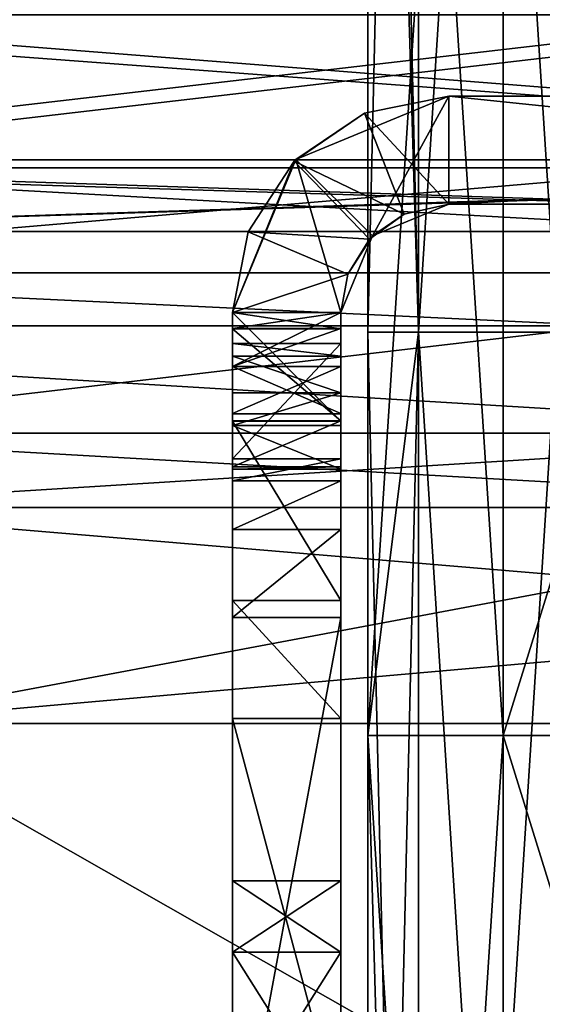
# Model space of a CAD drawing. Extents: x -207 to 207, y 0 to 988.
# Tile 12 of 144: x -66 to -57, y 188 to 206. Entities that reach past the tile are written whole.
import ezdxf

# ---------------------------------------------------------------- set-up
doc = ezdxf.new("R2010")
doc.units = 0
doc.header["$LTSCALE"] = 127.314815
for name, color, linetype in [('100', 7, 'CONTINUOUS'), ('102', 7, 'CONTINUOUS'), ('113', 7, 'CONTINUOUS'), ('114', 7, 'CONTINUOUS'), ('115', 7, 'CONTINUOUS'), ('116', 7, 'CONTINUOUS'), ('117', 7, 'CONTINUOUS'), ('118', 7, 'CONTINUOUS'), ('119', 7, 'CONTINUOUS'), ('12', 7, 'CONTINUOUS'), ('120', 7, 'CONTINUOUS'), ('121', 7, 'CONTINUOUS'), ('122', 7, 'CONTINUOUS'), ('123', 7, 'CONTINUOUS'), ('124', 7, 'CONTINUOUS'), ('125', 7, 'CONTINUOUS'), ('126', 7, 'CONTINUOUS'), ('127', 7, 'CONTINUOUS'), ('128', 7, 'CONTINUOUS'), ('13', 7, 'CONTINUOUS'), ('138', 7, 'CONTINUOUS'), ('139', 7, 'CONTINUOUS'), ('14', 7, 'CONTINUOUS'), ('140', 7, 'CONTINUOUS'), ('141', 7, 'CONTINUOUS'), ('142', 7, 'CONTINUOUS'), ('15', 7, 'CONTINUOUS'), ('16', 7, 'CONTINUOUS'), ('42', 7, 'CONTINUOUS'), ('43', 7, 'CONTINUOUS'), ('44', 7, 'CONTINUOUS'), ('45', 7, 'CONTINUOUS'), ('46', 7, 'CONTINUOUS'), ('678', 7, 'CONTINUOUS'), ('679', 7, 'CONTINUOUS'), ('680', 7, 'CONTINUOUS'), ('681', 7, 'CONTINUOUS'), ('682', 7, 'CONTINUOUS'), ('683', 7, 'CONTINUOUS'), ('684', 7, 'CONTINUOUS'), ('685', 7, 'CONTINUOUS'), ('686', 7, 'CONTINUOUS'), ('687', 7, 'CONTINUOUS'), ('701', 7, 'CONTINUOUS'), ('702', 7, 'CONTINUOUS'), ('99', 7, 'CONTINUOUS')]:
    doc.layers.add(name, color=color, linetype=linetype)

msp = doc.modelspace()

# ---------------------------------------------------------------- linework, layer by layer
at = {"layer": '100', "color": 7, "linetype": 'CONTINUOUS'}
for points in [[(-62.5, 189.182, -296.818), (-62.5, 190.5, -300.007), (-60.5, 189.184, -296.82), (-62.5, 189.182, -296.818)], [(-62.5, 190.5, -300.007), (-62.5, 189.184, -303.18), (-60.5, 190.5, -299.993), (-62.5, 190.5, -300.007)], [(-62.5, 190.5, -300.007), (-60.5, 190.5, -299.993), (-60.5, 189.184, -296.82), (-62.5, 190.5, -300.007)], [(-62.5, 189.184, -303.18), (-60.5, 189.182, -303.182), (-60.5, 190.5, -299.993), (-62.5, 189.184, -303.18)], [(-62.5, 189.182, -296.818), (-60.5, 189.184, -296.82), (-60.5, 186, -295.5), (-62.5, 189.182, -296.818)], [(-62.5, 189.184, -303.18), (-62.5, 186, -304.5), (-60.5, 189.182, -303.182), (-62.5, 189.184, -303.18)], [(-62.5, 186, -295.5), (-62.5, 189.182, -296.818), (-60.5, 186, -295.5), (-62.5, 186, -295.5)], [(-62.5, 186, -304.5), (-60.5, 186, -304.5), (-60.5, 189.182, -303.182), (-62.5, 186, -304.5)]]:
    msp.add_3dface(points, dxfattribs=at)
at = {"layer": '102', "color": 7, "linetype": 'CONTINUOUS'}
for points in [[(-60.5, 201, -190.773), (-60.5, 200.7, -190.773), (-60.5, 195.366, -196.719), (-60.5, 201, -190.773)], [(-60.5, 201, -190.773), (-60.5, 195.366, -196.719), (-60.5, 201, -224.886), (-60.5, 201, -190.773)], [(-60.5, 200, -259), (-60.5, 201, -259), (-60.5, 201, -224.886), (-60.5, 200, -259)], [(-60.5, 195.366, -234.855), (-60.5, 200, -259), (-60.5, 201, -224.886), (-60.5, 195.366, -234.855)], [(-60.5, 201, -262), (-60.5, 200.707, -261.293), (-60.5, 195.366, -272.99), (-60.5, 201, -262)], [(-60.5, 201, -300), (-60.5, 201, -262), (-60.5, 195.366, -272.99), (-60.5, 201, -300)], [(-60.5, 201, -300), (-60.5, 195.681, -311.458), (-60.5, 198.99, -307.501), (-60.5, 201, -300)], [(-60.5, 195.681, -311.458), (-60.5, 201, -300), (-60.5, 195.366, -272.99), (-60.5, 195.681, -311.458)], [(-60.5, 195.366, -196.719), (-60.5, 195.366, -234.855), (-60.5, 201, -224.886), (-60.5, 195.366, -196.719)], [(-60.5, 200.707, -261.293), (-60.5, 200, -261), (-60.5, 195.366, -272.99), (-60.5, 200.707, -261.293)], [(-60.5, 200.7, -190.773), (-60.5, 199, -190.773), (-60.5, 195.366, -196.719), (-60.5, 200.7, -190.773)], [(-60.5, 200.426, -187.641), (-60.5, 198.296, -163.3), (-60.5, 198.106, -189.325), (-60.5, 200.426, -187.641)], [(-60.5, 200.196, -188.37), (-60.5, 200.426, -187.641), (-60.5, 198.913, -188.777), (-60.5, 200.196, -188.37)], [(-60.5, 198.913, -188.777), (-60.5, 200.426, -187.641), (-60.5, 198.106, -189.325), (-60.5, 198.913, -188.777)], [(-60.5, 199.517, -188.724), (-60.5, 200.196, -188.37), (-60.5, 198.913, -188.777), (-60.5, 199.517, -188.724)], [(-60.5, 199.135, -259.498), (-60.5, 200, -259), (-60.5, 195.366, -234.855), (-60.5, 199.135, -259.498)], [(-60.5, 200, -261), (-60.5, 199.131, -260.495), (-60.5, 195.366, -272.99), (-60.5, 200, -261)], [(-60.5, 199.131, -260.495), (-60.5, 199.135, -259.498), (-60.5, 195.366, -272.99), (-60.5, 199.131, -260.495)], [(-60.5, 199.135, -259.498), (-60.5, 195.366, -234.855), (-60.5, 195.366, -272.99), (-60.5, 199.135, -259.498)], [(-60.5, 199, -190.773), (-60.5, 198.148, -190.297), (-60.5, 195.366, -196.719), (-60.5, 199, -190.773)], [(-60.5, 198.296, -163.3), (-60.5, 197.888, -161.714), (-60.5, 195.366, -196.719), (-60.5, 198.296, -163.3)], [(-60.5, 198.106, -189.325), (-60.5, 198.296, -163.3), (-60.5, 195.366, -196.719), (-60.5, 198.106, -189.325)], [(-60.5, 198.148, -190.297), (-60.5, 198.106, -189.325), (-60.5, 195.366, -196.719), (-60.5, 198.148, -190.297)], [(-60.5, 197.888, -161.714), (-60.5, 196.99, -160.345), (-60.5, 195.366, -196.719), (-60.5, 197.888, -161.714)], [(-60.5, 196.99, -160.345), (-60.5, 195.366, -158.584), (-60.5, 195.366, -196.719), (-60.5, 196.99, -160.345)], [(-60.5, 193.501, -312.99), (-60.5, 195.681, -311.458), (-60.5, 178.499, -312.99), (-60.5, 193.501, -312.99)], [(-60.5, 195.681, -311.458), (-60.5, 173.01, -307.501), (-60.5, 178.499, -312.99), (-60.5, 195.681, -311.458)], [(-60.5, 173.01, -307.501), (-60.5, 195.681, -311.458), (-60.5, 186, -304.5), (-60.5, 173.01, -307.501)], [(-60.5, 195.681, -311.458), (-60.5, 195.366, -272.99), (-60.5, 190.5, -299.993), (-60.5, 195.681, -311.458)], [(-60.5, 186, -304.5), (-60.5, 195.681, -311.458), (-60.5, 189.182, -303.182), (-60.5, 186, -304.5)], [(-60.5, 189.182, -303.182), (-60.5, 195.681, -311.458), (-60.5, 190.5, -299.993), (-60.5, 189.182, -303.182)], [(-60.5, 184.586, -146.9), (-60.5, 183.146, -147.426), (-60.5, 195.366, -158.584), (-60.5, 184.586, -146.9)], [(-60.5, 195.366, -158.584), (-60.5, 183.146, -147.426), (-60.5, 155.23, -152.806), (-60.5, 195.366, -158.584)], [(-60.5, 195.366, -158.584), (-60.5, 155.23, -152.806), (-60.5, 155.23, -188.355), (-60.5, 195.366, -158.584)], [(-60.5, 195.366, -158.584), (-60.5, 155.23, -188.355), (-60.5, 195.366, -196.719), (-60.5, 195.366, -158.584)], [(-60.5, 155.23, -295), (-60.5, 166, -295), (-60.5, 195.366, -272.99), (-60.5, 155.23, -295)], [(-60.5, 195.366, -272.99), (-60.5, 166, -295), (-60.5, 186, -295.5), (-60.5, 195.366, -272.99)], [(-60.5, 155.23, -259.452), (-60.5, 155.23, -295), (-60.5, 195.366, -272.99), (-60.5, 155.23, -259.452)], [(-60.5, 155.23, -188.355), (-60.5, 155.23, -223.903), (-60.5, 195.366, -196.719), (-60.5, 155.23, -188.355)], [(-60.5, 155.23, -223.903), (-60.5, 155.23, -259.452), (-60.5, 195.366, -234.855), (-60.5, 155.23, -223.903)], [(-60.5, 195.366, -196.719), (-60.5, 155.23, -223.903), (-60.5, 195.366, -234.855), (-60.5, 195.366, -196.719)], [(-60.5, 195.366, -234.855), (-60.5, 155.23, -259.452), (-60.5, 195.366, -272.99), (-60.5, 195.366, -234.855)], [(-60.5, 190.5, -299.993), (-60.5, 195.366, -272.99), (-60.5, 189.184, -296.82), (-60.5, 190.5, -299.993)], [(-60.5, 189.184, -296.82), (-60.5, 195.366, -272.99), (-60.5, 186, -295.5), (-60.5, 189.184, -296.82)], [(-60.5, 186, -315), (-60.5, 193.501, -312.99), (-60.5, 178.499, -312.99), (-60.5, 186, -315)]]:
    msp.add_3dface(points, dxfattribs=at)
at = {"layer": '113', "color": 7, "linetype": 'CONTINUOUS'}
for points in [[(-62.5, 196.99, -160.345), (-62.5, 195.366, -158.584), (-60.5, 196.99, -160.345), (-62.5, 196.99, -160.345)], [(-60.5, 196.99, -160.345), (-62.5, 195.366, -158.584), (-60.5, 195.366, -158.584), (-60.5, 196.99, -160.345)], [(-62.5, 195.366, -158.584), (-62.5, 184.586, -146.9), (-60.5, 195.366, -158.584), (-62.5, 195.366, -158.584)], [(-62.5, 184.586, -146.9), (-60.5, 184.586, -146.9), (-60.5, 195.366, -158.584), (-62.5, 184.586, -146.9)]]:
    msp.add_3dface(points, dxfattribs=at)
at = {"layer": '114', "color": 7, "linetype": 'CONTINUOUS'}
for points in [[(-62.5, 198.296, -163.3), (-62.5, 197.888, -161.714), (-60.5, 198.296, -163.3), (-62.5, 198.296, -163.3)], [(-60.5, 198.296, -163.3), (-62.5, 197.888, -161.714), (-60.5, 197.888, -161.714), (-60.5, 198.296, -163.3)], [(-62.5, 197.888, -161.714), (-62.5, 196.99, -160.345), (-60.5, 197.888, -161.714), (-62.5, 197.888, -161.714)], [(-62.5, 196.99, -160.345), (-60.5, 196.99, -160.345), (-60.5, 197.888, -161.714), (-62.5, 196.99, -160.345)]]:
    msp.add_3dface(points, dxfattribs=at)
at = {"layer": '115', "color": 7, "linetype": 'CONTINUOUS'}
for points in [[(-62.5, 200.426, -187.641), (-62.5, 198.296, -163.3), (-60.5, 200.426, -187.641), (-62.5, 200.426, -187.641)], [(-62.5, 198.296, -163.3), (-60.5, 198.296, -163.3), (-60.5, 200.426, -187.641), (-62.5, 198.296, -163.3)]]:
    msp.add_3dface(points, dxfattribs=at)
at = {"layer": '116', "color": 7, "linetype": 'CONTINUOUS'}
for points in [[(-62.5, 200.196, -188.37), (-62.5, 200.426, -187.641), (-60.5, 200.196, -188.37), (-62.5, 200.196, -188.37)], [(-62.5, 200.426, -187.641), (-60.5, 200.426, -187.641), (-60.5, 200.196, -188.37), (-62.5, 200.426, -187.641)], [(-62.5, 199.517, -188.724), (-62.5, 200.196, -188.37), (-60.5, 199.517, -188.724), (-62.5, 199.517, -188.724)], [(-60.5, 199.517, -188.724), (-62.5, 200.196, -188.37), (-60.5, 200.196, -188.37), (-60.5, 199.517, -188.724)]]:
    msp.add_3dface(points, dxfattribs=at)
at = {"layer": '117', "color": 7, "linetype": 'CONTINUOUS'}
for points in [[(-62.5, 198.913, -188.777), (-62.5, 199.517, -188.724), (-60.5, 199.517, -188.724), (-62.5, 198.913, -188.777)], [(-62.5, 198.913, -188.777), (-60.5, 199.517, -188.724), (-60.5, 198.913, -188.777), (-62.5, 198.913, -188.777)]]:
    msp.add_3dface(points, dxfattribs=at)
at = {"layer": '118', "color": 7, "linetype": 'CONTINUOUS'}
for points in [[(-62.5, 199, -190.773), (-62.5, 198.148, -190.297), (-60.5, 199, -190.773), (-62.5, 199, -190.773)], [(-60.5, 199, -190.773), (-62.5, 198.148, -190.297), (-60.5, 198.148, -190.297), (-60.5, 199, -190.773)], [(-62.5, 198.106, -189.325), (-62.5, 198.913, -188.777), (-60.5, 198.106, -189.325), (-62.5, 198.106, -189.325)], [(-62.5, 198.913, -188.777), (-60.5, 198.913, -188.777), (-60.5, 198.106, -189.325), (-62.5, 198.913, -188.777)], [(-62.5, 198.148, -190.297), (-62.5, 198.106, -189.325), (-60.5, 198.148, -190.297), (-62.5, 198.148, -190.297)], [(-60.5, 198.148, -190.297), (-62.5, 198.106, -189.325), (-60.5, 198.106, -189.325), (-60.5, 198.148, -190.297)]]:
    msp.add_3dface(points, dxfattribs=at)
at = {"layer": '119', "color": 7, "linetype": 'CONTINUOUS'}
for points in [[(-62.5, 200.7, -190.773), (-62.5, 199, -190.773), (-60.5, 199, -190.773), (-62.5, 200.7, -190.773)], [(-62.5, 200.7, -190.773), (-60.5, 199, -190.773), (-60.5, 200.7, -190.773), (-62.5, 200.7, -190.773)]]:
    msp.add_3dface(points, dxfattribs=at)
at = {"layer": '12', "color": 7, "linetype": 'CONTINUOUS'}
for points in [[(-45.5, 193.182, -315), (-45.5, 231.818, -315), (-57.5, 193.182, -315), (-45.5, 193.182, -315)], [(-57.5, 193.182, -315), (-45.5, 231.818, -315), (-57.5, 231.818, -315), (-57.5, 193.182, -315)], [(-45.5, 154.545, -315), (-45.5, 193.182, -315), (-57.5, 154.545, -315), (-45.5, 154.545, -315)], [(-57.5, 154.545, -315), (-45.5, 193.182, -315), (-57.5, 193.182, -315), (-57.5, 154.545, -315)]]:
    msp.add_3dface(points, dxfattribs=at)
at = {"layer": '120', "color": 7, "linetype": 'CONTINUOUS'}
for points in [[(-62.5, 201, -190.773), (-62.5, 200.7, -190.773), (-60.5, 200.7, -190.773), (-62.5, 201, -190.773)], [(-62.5, 201, -190.773), (-60.5, 200.7, -190.773), (-60.5, 201, -190.773), (-62.5, 201, -190.773)]]:
    msp.add_3dface(points, dxfattribs=at)
at = {"layer": '121', "color": 7, "linetype": 'CONTINUOUS'}
for points in [[(-58.5, 203, -192.037), (-58.5, 205, -192.037), (-60.063, 204.682, -191.554), (-58.5, 203, -192.037)], [(-61.361, 203.795, -191.142), (-59.33, 202.82, -191.524), (-60.063, 204.682, -191.554), (-61.361, 203.795, -191.142)], [(-59.33, 202.82, -191.524), (-58.5, 203, -192.037), (-60.063, 204.682, -191.554), (-59.33, 202.82, -191.524)], [(-62.213, 202.488, -190.867), (-59.971, 202.355, -191.116), (-61.361, 203.795, -191.142), (-62.213, 202.488, -190.867)], [(-59.971, 202.355, -191.116), (-59.33, 202.82, -191.524), (-61.361, 203.795, -191.142), (-59.971, 202.355, -191.116)], [(-62.5, 201, -190.773), (-60.369, 201.711, -190.858), (-62.213, 202.488, -190.867), (-62.5, 201, -190.773)], [(-60.369, 201.711, -190.858), (-59.971, 202.355, -191.116), (-62.213, 202.488, -190.867), (-60.369, 201.711, -190.858)], [(-62.5, 201, -190.773), (-60.5, 201, -190.773), (-60.369, 201.711, -190.858), (-62.5, 201, -190.773)]]:
    msp.add_3dface(points, dxfattribs=at)
at = {"layer": '122', "color": 7, "linetype": 'CONTINUOUS'}
for points in [[(-60.063, 204.682, -191.554), (-58.5, 205, -192.037), (-61.328, 203.828, -259), (-60.063, 204.682, -191.554)], [(-61.328, 203.828, -259), (-58.5, 205, -192.037), (-58.5, 205, -259), (-61.328, 203.828, -259)], [(-61.361, 203.795, -191.142), (-60.063, 204.682, -191.554), (-61.328, 203.828, -259), (-61.361, 203.795, -191.142)], [(-62.5, 201, -259), (-61.361, 203.795, -191.142), (-61.328, 203.828, -259), (-62.5, 201, -259)], [(-62.5, 201, -259), (-62.213, 202.488, -190.867), (-61.361, 203.795, -191.142), (-62.5, 201, -259)], [(-62.5, 201, -259), (-62.5, 201, -224.886), (-62.213, 202.488, -190.867), (-62.5, 201, -259)], [(-62.5, 201, -224.886), (-62.5, 201, -190.773), (-62.213, 202.488, -190.867), (-62.5, 201, -224.886)]]:
    msp.add_3dface(points, dxfattribs=at)
at = {"layer": '123', "color": 7, "linetype": 'CONTINUOUS'}
for points in [[(-61.328, 203.828, -259), (-58.5, 205, -259), (-59.914, 202.414, -259), (-61.328, 203.828, -259)], [(-59.914, 202.414, -259), (-58.5, 205, -259), (-58.5, 203, -259), (-59.914, 202.414, -259)], [(-62.5, 201, -259), (-61.328, 203.828, -259), (-60.5, 201, -259), (-62.5, 201, -259)], [(-60.5, 201, -259), (-61.328, 203.828, -259), (-59.914, 202.414, -259), (-60.5, 201, -259)]]:
    msp.add_3dface(points, dxfattribs=at)
at = {"layer": '124', "color": 7, "linetype": 'CONTINUOUS'}
for points in [[(-62.5, 200, -259), (-62.5, 201, -259), (-60.5, 201, -259), (-62.5, 200, -259)], [(-62.5, 200, -259), (-60.5, 201, -259), (-60.5, 200, -259), (-62.5, 200, -259)]]:
    msp.add_3dface(points, dxfattribs=at)
at = {"layer": '125', "color": 7, "linetype": 'CONTINUOUS'}
for points in [[(-62.5, 200, -261), (-62.5, 199.135, -260.502), (-60.5, 200, -261), (-62.5, 200, -261)], [(-60.5, 200, -261), (-62.5, 199.135, -260.502), (-60.5, 199.131, -260.495), (-60.5, 200, -261)], [(-62.5, 199.131, -259.505), (-62.5, 200, -259), (-60.5, 199.135, -259.498), (-62.5, 199.131, -259.505)], [(-62.5, 200, -259), (-60.5, 200, -259), (-60.5, 199.135, -259.498), (-62.5, 200, -259)], [(-62.5, 199.135, -260.502), (-62.5, 199.131, -259.505), (-60.5, 199.131, -260.495), (-62.5, 199.135, -260.502)], [(-60.5, 199.131, -260.495), (-62.5, 199.131, -259.505), (-60.5, 199.135, -259.498), (-60.5, 199.131, -260.495)]]:
    msp.add_3dface(points, dxfattribs=at)
at = {"layer": '126', "color": 7, "linetype": 'CONTINUOUS'}
for points in [[(-62.5, 201, -262), (-62.5, 200.707, -261.293), (-60.5, 201, -262), (-62.5, 201, -262)], [(-60.5, 201, -262), (-62.5, 200.707, -261.293), (-60.5, 200.707, -261.293), (-60.5, 201, -262)], [(-62.5, 200.707, -261.293), (-62.5, 200, -261), (-60.5, 200.707, -261.293), (-62.5, 200.707, -261.293)], [(-62.5, 200, -261), (-60.5, 200, -261), (-60.5, 200.707, -261.293), (-62.5, 200, -261)]]:
    msp.add_3dface(points, dxfattribs=at)
at = {"layer": '127', "color": 7, "linetype": 'CONTINUOUS'}
for points in [[(-62.5, 201, -300), (-62.5, 201, -262), (-60.5, 201, -300), (-62.5, 201, -300)], [(-62.5, 201, -262), (-60.5, 201, -262), (-60.5, 201, -300), (-62.5, 201, -262)]]:
    msp.add_3dface(points, dxfattribs=at)
at = {"layer": '128', "color": 7, "linetype": 'CONTINUOUS'}
for points in [[(-62.5, 198.99, -307.501), (-62.5, 201, -300), (-60.5, 198.99, -307.501), (-62.5, 198.99, -307.501)], [(-62.5, 201, -300), (-60.5, 201, -300), (-60.5, 198.99, -307.501), (-62.5, 201, -300)], [(-62.5, 195.681, -311.458), (-62.5, 198.99, -307.501), (-60.5, 195.681, -311.458), (-62.5, 195.681, -311.458)], [(-60.5, 195.681, -311.458), (-62.5, 198.99, -307.501), (-60.5, 198.99, -307.501), (-60.5, 195.681, -311.458)], [(-62.5, 193.501, -312.99), (-62.5, 195.681, -311.458), (-60.5, 193.501, -312.99), (-62.5, 193.501, -312.99)], [(-60.5, 193.501, -312.99), (-62.5, 195.681, -311.458), (-60.5, 195.681, -311.458), (-60.5, 193.501, -312.99)], [(-62.5, 186, -315), (-62.5, 193.501, -312.99), (-60.5, 186, -315), (-62.5, 186, -315)], [(-60.5, 186, -315), (-62.5, 193.501, -312.99), (-60.5, 193.501, -312.99), (-60.5, 186, -315)]]:
    msp.add_3dface(points, dxfattribs=at)
at = {"layer": '13', "color": 7, "linetype": 'CONTINUOUS'}
for points in [[(-57.5, 193.182, -315), (-57.5, 231.818, -315), (-57.5, 193.182, -307.5), (-57.5, 193.182, -315)], [(-57.5, 193.182, -307.5), (-57.5, 231.818, -315), (-57.5, 231.818, -307.5), (-57.5, 193.182, -307.5)], [(-57.5, 154.545, -315), (-57.5, 193.182, -315), (-57.5, 154.545, -307.5), (-57.5, 154.545, -315)], [(-57.5, 154.545, -307.5), (-57.5, 193.182, -315), (-57.5, 193.182, -307.5), (-57.5, 154.545, -307.5)]]:
    msp.add_3dface(points, dxfattribs=at)
at = {"layer": '138', "color": 7, "linetype": 'CONTINUOUS'}
for points in [[(-59.33, 202.82, -191.524), (-59.914, 202.414, -259), (-58.5, 203, -259), (-59.33, 202.82, -191.524)], [(-58.5, 203, -192.037), (-59.33, 202.82, -191.524), (-58.5, 203, -259), (-58.5, 203, -192.037)], [(-59.33, 202.82, -191.524), (-59.971, 202.355, -191.116), (-59.914, 202.414, -259), (-59.33, 202.82, -191.524)], [(-60.369, 201.711, -190.858), (-60.5, 201, -190.773), (-59.914, 202.414, -259), (-60.369, 201.711, -190.858)], [(-59.914, 202.414, -259), (-60.5, 201, -190.773), (-60.5, 201, -224.886), (-59.914, 202.414, -259)], [(-60.5, 201, -259), (-59.914, 202.414, -259), (-60.5, 201, -224.886), (-60.5, 201, -259)], [(-59.971, 202.355, -191.116), (-60.369, 201.711, -190.858), (-59.914, 202.414, -259), (-59.971, 202.355, -191.116)]]:
    msp.add_3dface(points, dxfattribs=at)
at = {"layer": '139', "color": 7, "linetype": 'CONTINUOUS'}
for points in [[(-58.5, 203, -192.037), (-58.5, 203, -259), (-19.5, 203, -259), (-58.5, 203, -192.037)], [(-39.315, 203, -196.863), (-58.5, 203, -192.037), (-19.5, 203, -259), (-39.315, 203, -196.863)]]:
    msp.add_3dface(points, dxfattribs=at)
at = {"layer": '14', "color": 7, "linetype": 'CONTINUOUS'}
for points in [[(-57.5, 193.182, -307.5), (-57.5, 231.818, -307.5), (-60, 193.182, -307.5), (-57.5, 193.182, -307.5)], [(-60, 193.182, -307.5), (-57.5, 231.818, -307.5), (-60, 231.818, -307.5), (-60, 193.182, -307.5)], [(-57.5, 154.545, -307.5), (-57.5, 193.182, -307.5), (-60, 154.545, -307.5), (-57.5, 154.545, -307.5)], [(-60, 154.545, -307.5), (-57.5, 193.182, -307.5), (-60, 193.182, -307.5), (-60, 154.545, -307.5)]]:
    msp.add_3dface(points, dxfattribs=at)
at = {"layer": '140', "color": 7, "linetype": 'CONTINUOUS'}
for points in [[(-58.5, 205, -192.037), (-58.5, 203, -192.037), (-39.315, 203, -196.863), (-58.5, 205, -192.037)], [(-58.5, 205, -192.037), (-39.315, 203, -196.863), (-39.315, 205, -196.863), (-58.5, 205, -192.037)]]:
    msp.add_3dface(points, dxfattribs=at)
at = {"layer": '141', "color": 7, "linetype": 'CONTINUOUS'}
for points in [[(-58.5, 205, -259), (-58.5, 205, -192.037), (-39.315, 205, -196.863), (-58.5, 205, -259)], [(-58.5, 205, -259), (-39.315, 205, -196.863), (-19.753, 205, -199.776), (-58.5, 205, -259)], [(-58.5, 205, -259), (-19.753, 205, -199.776), (-19.5, 205, -259), (-58.5, 205, -259)]]:
    msp.add_3dface(points, dxfattribs=at)
at = {"layer": '142', "color": 7, "linetype": 'CONTINUOUS'}
for points in [[(-58.5, 203, -259), (-58.5, 205, -259), (-19.5, 205, -259), (-58.5, 203, -259)], [(-19.5, 203, -259), (-58.5, 203, -259), (-19.5, 205, -259), (-19.5, 203, -259)]]:
    msp.add_3dface(points, dxfattribs=at)
at = {"layer": '15', "color": 7, "linetype": 'CONTINUOUS'}
for points in [[(-60, 193.182, -307.5), (-60, 231.818, -307.5), (-60, 193.182, -333), (-60, 193.182, -307.5)], [(-60, 193.182, -333), (-60, 231.818, -307.5), (-60, 200.636, -333), (-60, 193.182, -333)], [(-60, 200.636, -333), (-60, 231.818, -307.5), (-60, 231.818, -333), (-60, 200.636, -333)], [(-60, 154.545, -307.5), (-60, 193.182, -307.5), (-60, 154.545, -333), (-60, 154.545, -307.5)], [(-60, 154.545, -333), (-60, 193.182, -307.5), (-60, 160.501, -333), (-60, 154.545, -333)], [(-60, 160.501, -333), (-60, 193.182, -307.5), (-60, 193.182, -333), (-60, 160.501, -333)]]:
    msp.add_3dface(points, dxfattribs=at)
at = {"layer": '16', "color": 7, "linetype": 'CONTINUOUS'}
for points in [[(-60, 200.636, -333), (-60, 231.818, -333), (-59.062, 240.771, -336.5), (-60, 200.636, -333)], [(-60, 200.636, -333), (-59.062, 240.771, -336.5), (-59.062, 200.636, -336.5), (-60, 200.636, -333)], [(-59.062, 240.771, -336.5), (-56.5, 240.771, -339.062), (-59.062, 200.636, -336.5), (-59.062, 240.771, -336.5)], [(-59.062, 200.636, -336.5), (-56.5, 240.771, -339.062), (-56.5, 200.636, -339.062), (-59.062, 200.636, -336.5)], [(-60, 160.501, -333), (-60, 193.182, -333), (-59.062, 200.636, -336.5), (-60, 160.501, -333)], [(-60, 160.501, -333), (-59.062, 200.636, -336.5), (-59.062, 160.501, -336.5), (-60, 160.501, -333)], [(-60, 193.182, -333), (-60, 200.636, -333), (-59.062, 200.636, -336.5), (-60, 193.182, -333)], [(-59.062, 200.636, -336.5), (-56.5, 200.636, -339.062), (-59.062, 160.501, -336.5), (-59.062, 200.636, -336.5)], [(-59.062, 160.501, -336.5), (-56.5, 200.636, -339.062), (-56.5, 160.501, -339.062), (-59.062, 160.501, -336.5)]]:
    msp.add_3dface(points, dxfattribs=at)
at = {"layer": '42', "color": 7, "linetype": 'CONTINUOUS'}
for points in [[(-60, 240.771, -267), (-60, 231.818, -267), (-59.062, 200.636, -263.5), (-60, 240.771, -267)], [(-59.062, 240.771, -263.5), (-60, 240.771, -267), (-59.062, 200.636, -263.5), (-59.062, 240.771, -263.5)], [(-56.5, 240.771, -260.938), (-59.062, 240.771, -263.5), (-56.5, 200.636, -260.938), (-56.5, 240.771, -260.938)], [(-56.5, 200.636, -260.938), (-59.062, 240.771, -263.5), (-59.062, 200.636, -263.5), (-56.5, 200.636, -260.938)], [(-60, 231.818, -267), (-60, 200.636, -267), (-59.062, 200.636, -263.5), (-60, 231.818, -267)], [(-60, 200.636, -267), (-60, 193.182, -267), (-59.062, 160.501, -263.5), (-60, 200.636, -267)], [(-59.062, 200.636, -263.5), (-60, 200.636, -267), (-59.062, 160.501, -263.5), (-59.062, 200.636, -263.5)], [(-56.5, 200.636, -260.938), (-59.062, 200.636, -263.5), (-56.5, 160.501, -260.938), (-56.5, 200.636, -260.938)], [(-56.5, 160.501, -260.938), (-59.062, 200.636, -263.5), (-59.062, 160.501, -263.5), (-56.5, 160.501, -260.938)], [(-60, 193.182, -267), (-60, 160.501, -267), (-59.062, 160.501, -263.5), (-60, 193.182, -267)]]:
    msp.add_3dface(points, dxfattribs=at)
at = {"layer": '43', "color": 7, "linetype": 'CONTINUOUS'}
for points in [[(-60, 231.818, -292.5), (-60, 193.182, -292.5), (-60, 231.818, -267), (-60, 231.818, -292.5)], [(-60, 231.818, -267), (-60, 193.182, -292.5), (-60, 200.636, -267), (-60, 231.818, -267)], [(-60, 200.636, -267), (-60, 193.182, -292.5), (-60, 193.182, -267), (-60, 200.636, -267)], [(-60, 193.182, -292.5), (-60, 154.545, -292.5), (-60, 193.182, -267), (-60, 193.182, -292.5)], [(-60, 193.182, -267), (-60, 154.545, -292.5), (-60, 160.501, -267), (-60, 193.182, -267)]]:
    msp.add_3dface(points, dxfattribs=at)
at = {"layer": '44', "color": 7, "linetype": 'CONTINUOUS'}
for points in [[(-57.5, 231.818, -292.5), (-57.5, 193.182, -292.5), (-60, 231.818, -292.5), (-57.5, 231.818, -292.5)], [(-60, 231.818, -292.5), (-57.5, 193.182, -292.5), (-60, 193.182, -292.5), (-60, 231.818, -292.5)], [(-57.5, 193.182, -292.5), (-57.5, 154.545, -292.5), (-60, 193.182, -292.5), (-57.5, 193.182, -292.5)], [(-60, 193.182, -292.5), (-57.5, 154.545, -292.5), (-60, 154.545, -292.5), (-60, 193.182, -292.5)]]:
    msp.add_3dface(points, dxfattribs=at)
at = {"layer": '45', "color": 7, "linetype": 'CONTINUOUS'}
for points in [[(-57.5, 231.818, -285), (-57.5, 193.182, -285), (-57.5, 231.818, -292.5), (-57.5, 231.818, -285)], [(-57.5, 231.818, -292.5), (-57.5, 193.182, -285), (-57.5, 193.182, -292.5), (-57.5, 231.818, -292.5)], [(-57.5, 193.182, -285), (-57.5, 154.545, -285), (-57.5, 193.182, -292.5), (-57.5, 193.182, -285)], [(-57.5, 193.182, -292.5), (-57.5, 154.545, -285), (-57.5, 154.545, -292.5), (-57.5, 193.182, -292.5)]]:
    msp.add_3dface(points, dxfattribs=at)
at = {"layer": '46', "color": 7, "linetype": 'CONTINUOUS'}
for points in [[(-45.5, 231.818, -285), (-45.5, 193.182, -285), (-57.5, 231.818, -285), (-45.5, 231.818, -285)], [(-57.5, 231.818, -285), (-45.5, 193.182, -285), (-57.5, 193.182, -285), (-57.5, 231.818, -285)], [(-45.5, 193.182, -285), (-45.5, 154.545, -285), (-57.5, 193.182, -285), (-45.5, 193.182, -285)], [(-57.5, 193.182, -285), (-45.5, 154.545, -285), (-57.5, 154.545, -285), (-57.5, 193.182, -285)]]:
    msp.add_3dface(points, dxfattribs=at)
at = {"layer": '678', "color": 7, "linetype": 'CONTINUOUS'}
for points in [[(-52.178, 229.644, 194.732), (-77.15, 229.644, 186.256), (-51.828, 203.822, 193.425), (-52.178, 229.644, 194.732)], [(-51.828, 203.822, 193.425), (-77.15, 229.644, 186.256), (-76.632, 203.822, 185.005), (-51.828, 203.822, 193.425)]]:
    msp.add_3dface(points, dxfattribs=at)
at = {"layer": '679', "color": 7, "linetype": 'CONTINUOUS'}
for points in [[(-77.15, 229.644, -186.256), (-52.178, 229.644, -194.732), (-76.632, 203.822, -185.005), (-77.15, 229.644, -186.256)], [(-76.632, 203.822, -185.005), (-52.178, 229.644, -194.732), (-51.828, 203.822, -193.425), (-76.632, 203.822, -185.005)]]:
    msp.add_3dface(points, dxfattribs=at)
at = {"layer": '680', "color": 7, "linetype": 'CONTINUOUS'}
for points in [[(-76.632, 203.822, -185.005), (-51.828, 203.822, -193.425), (-76.284, 201.735, -184.167), (-76.632, 203.822, -185.005)], [(-76.284, 201.735, -184.167), (-51.828, 203.822, -193.425), (-38.889, 201.735, -195.51), (-76.284, 201.735, -184.167)], [(-81.956, 200.755, -179.458), (-76.284, 201.735, -184.167), (-55.582, 200.755, -189.295), (-81.956, 200.755, -179.458)], [(-76.284, 201.735, -184.167), (-38.889, 201.735, -195.51), (-55.582, 200.755, -189.295), (-76.284, 201.735, -184.167)]]:
    msp.add_3dface(points, dxfattribs=at)
at = {"layer": '681', "color": 7, "linetype": 'CONTINUOUS'}
for points in [[(-51.828, 203.822, 193.425), (-76.632, 203.822, 185.005), (-38.889, 201.735, 195.51), (-51.828, 203.822, 193.425)], [(-38.889, 201.735, 195.51), (-76.632, 203.822, 185.005), (-76.284, 201.735, 184.167), (-38.889, 201.735, 195.51)], [(-55.582, 200.755, 189.295), (-76.284, 201.735, 184.167), (-81.956, 200.755, 179.458), (-55.582, 200.755, 189.295)], [(-38.889, 201.735, 195.51), (-76.284, 201.735, 184.167), (-55.582, 200.755, 189.295), (-38.889, 201.735, 195.51)]]:
    msp.add_3dface(points, dxfattribs=at)
at = {"layer": '682', "color": 7, "linetype": 'CONTINUOUS'}
for points in [[(-55.582, 200.755, 189.295), (-81.956, 200.755, 179.458), (-49.187, 198.769, 167.514), (-55.582, 200.755, 189.295)], [(-49.187, 198.769, 167.514), (-81.956, 200.755, 179.458), (-72.526, 198.769, 158.809), (-49.187, 198.769, 167.514)]]:
    msp.add_3dface(points, dxfattribs=at)
at = {"layer": '683', "color": 7, "linetype": 'CONTINUOUS'}
for points in [[(-81.956, 200.755, -179.458), (-55.582, 200.755, -189.295), (-72.526, 198.769, -158.809), (-81.956, 200.755, -179.458)], [(-72.526, 198.769, -158.809), (-55.582, 200.755, -189.295), (-49.187, 198.769, -167.514), (-72.526, 198.769, -158.809)]]:
    msp.add_3dface(points, dxfattribs=at)
at = {"layer": '684', "color": 7, "linetype": 'CONTINUOUS'}
for points in [[(-72.526, 198.769, -158.809), (-49.187, 198.769, -167.514), (-71.302, 197.396, -156.13), (-72.526, 198.769, -158.809)], [(-71.302, 197.396, -156.13), (-49.187, 198.769, -167.514), (-48.357, 197.396, -164.689), (-71.302, 197.396, -156.13)]]:
    msp.add_3dface(points, dxfattribs=at)
at = {"layer": '685', "color": 7, "linetype": 'CONTINUOUS'}
for points in [[(-49.187, 198.769, 167.514), (-72.526, 198.769, 158.809), (-48.357, 197.396, 164.689), (-49.187, 198.769, 167.514)], [(-48.357, 197.396, 164.689), (-72.526, 198.769, 158.809), (-71.302, 197.396, 156.13), (-48.357, 197.396, 164.689)]]:
    msp.add_3dface(points, dxfattribs=at)
at = {"layer": '686', "color": 7, "linetype": 'CONTINUOUS'}
for points in [[(-48.357, 197.396, 164.689), (-71.302, 197.396, 156.13), (-23.859, 193.407, 165.946), (-48.357, 197.396, 164.689)], [(-23.859, 193.407, 165.946), (-71.302, 197.396, 156.13), (-69.645, 193.407, 152.502), (-23.859, 193.407, 165.946)], [(-69.645, 193.407, 152.502), (-109.789, 193.407, 126.703), (-57.856, 165.027, 126.687), (-69.645, 193.407, 152.502)], [(-57.856, 165.027, 126.687), (-109.789, 193.407, 126.703), (-91.204, 165.027, 105.255), (-57.856, 165.027, 126.687)], [(-23.859, 193.407, 165.946), (-69.645, 193.407, 152.502), (-19.821, 165.027, 137.855), (-23.859, 193.407, 165.946)], [(-19.821, 165.027, 137.855), (-69.645, 193.407, 152.502), (-57.856, 165.027, 126.687), (-19.821, 165.027, 137.855)]]:
    msp.add_3dface(points, dxfattribs=at)
at = {"layer": '687', "color": 7, "linetype": 'CONTINUOUS'}
for points in [[(-71.302, 197.396, -156.13), (-48.357, 197.396, -164.689), (-69.645, 193.407, -152.502), (-71.302, 197.396, -156.13)], [(-48.357, 197.396, -164.689), (-24.427, 197.396, -169.894), (-69.645, 193.407, -152.502), (-48.357, 197.396, -164.689)], [(-69.645, 193.407, -152.502), (-24.427, 197.396, -169.894), (-23.859, 193.407, -165.946), (-69.645, 193.407, -152.502)], [(-91.204, 165.027, -105.255), (-69.645, 193.407, -152.502), (-57.856, 165.027, -126.687), (-91.204, 165.027, -105.255)], [(-69.645, 193.407, -152.502), (-23.859, 193.407, -165.946), (-57.856, 165.027, -126.687), (-69.645, 193.407, -152.502)], [(-57.856, 165.027, -126.687), (-23.859, 193.407, -165.946), (-19.821, 165.027, -137.855), (-57.856, 165.027, -126.687)]]:
    msp.add_3dface(points, dxfattribs=at)
at = {"layer": '701', "color": 7, "linetype": 'CONTINUOUS'}
for points in [[(-76.375, 203.672, 184.386), (-38.936, 203.672, 195.744), (-76.824, 206.5, 185.469), (-76.375, 203.672, 184.386)], [(-76.824, 206.5, 185.469), (-38.936, 203.672, 195.744), (-51.958, 206.5, 193.91), (-76.824, 206.5, 185.469)], [(-73.762, 206.5, 178.078), (-49.887, 206.5, 186.182), (-74.209, 203.676, 179.156), (-73.762, 206.5, 178.078)], [(-74.209, 203.676, 179.156), (-49.887, 206.5, 186.182), (-37.831, 203.676, 190.191), (-74.209, 203.676, 179.156)], [(-75.292, 202.5, 181.77), (-38.383, 202.5, 192.966), (-76.375, 203.672, 184.386), (-75.292, 202.5, 181.77)], [(-76.375, 203.672, 184.386), (-38.383, 202.5, 192.966), (-38.936, 203.672, 195.744), (-76.375, 203.672, 184.386)], [(-74.209, 203.676, 179.156), (-37.831, 203.676, 190.191), (-75.292, 202.5, 181.77), (-74.209, 203.676, 179.156)], [(-75.292, 202.5, 181.77), (-37.831, 203.676, 190.191), (-38.383, 202.5, 192.966), (-75.292, 202.5, 181.77)]]:
    msp.add_3dface(points, dxfattribs=at)
at = {"layer": '702', "color": 7, "linetype": 'CONTINUOUS'}
for points in [[(-51.958, 206.5, -193.91), (-76.375, 203.672, -184.386), (-76.824, 206.5, -185.469), (-51.958, 206.5, -193.91)], [(-38.936, 203.672, -195.744), (-76.375, 203.672, -184.386), (-51.958, 206.5, -193.91), (-38.936, 203.672, -195.744)], [(-37.831, 203.676, -190.191), (-73.762, 206.5, -178.078), (-74.209, 203.676, -179.156), (-37.831, 203.676, -190.191)], [(-49.887, 206.5, -186.182), (-73.762, 206.5, -178.078), (-37.831, 203.676, -190.191), (-49.887, 206.5, -186.182)], [(-38.936, 203.672, -195.744), (-75.292, 202.5, -181.77), (-76.375, 203.672, -184.386), (-38.936, 203.672, -195.744)], [(-38.383, 202.5, -192.966), (-74.209, 203.676, -179.156), (-75.292, 202.5, -181.77), (-38.383, 202.5, -192.966)], [(-38.383, 202.5, -192.966), (-75.292, 202.5, -181.77), (-38.936, 203.672, -195.744), (-38.383, 202.5, -192.966)], [(-37.831, 203.676, -190.191), (-74.209, 203.676, -179.156), (-38.383, 202.5, -192.966), (-37.831, 203.676, -190.191)]]:
    msp.add_3dface(points, dxfattribs=at)
at = {"layer": '99', "color": 7, "linetype": 'CONTINUOUS'}
for points in [[(-62.5, 198.99, -307.501), (-62.5, 195.366, -272.99), (-62.5, 201, -300), (-62.5, 198.99, -307.501)], [(-62.5, 201, -300), (-62.5, 195.366, -272.99), (-62.5, 201, -262), (-62.5, 201, -300)], [(-62.5, 201, -262), (-62.5, 195.366, -272.99), (-62.5, 199.135, -260.502), (-62.5, 201, -262)], [(-62.5, 195.366, -234.855), (-62.5, 195.366, -196.719), (-62.5, 201, -224.886), (-62.5, 195.366, -234.855)], [(-62.5, 200, -259), (-62.5, 195.366, -234.855), (-62.5, 201, -259), (-62.5, 200, -259)], [(-62.5, 201, -259), (-62.5, 195.366, -234.855), (-62.5, 201, -224.886), (-62.5, 201, -259)], [(-62.5, 201, -224.886), (-62.5, 195.366, -196.719), (-62.5, 199, -190.773), (-62.5, 201, -224.886)], [(-62.5, 200.707, -261.293), (-62.5, 201, -262), (-62.5, 200, -261), (-62.5, 200.707, -261.293)], [(-62.5, 200, -261), (-62.5, 201, -262), (-62.5, 199.135, -260.502), (-62.5, 200, -261)], [(-62.5, 201, -190.773), (-62.5, 201, -224.886), (-62.5, 200.7, -190.773), (-62.5, 201, -190.773)], [(-62.5, 200.7, -190.773), (-62.5, 201, -224.886), (-62.5, 199, -190.773), (-62.5, 200.7, -190.773)], [(-62.5, 200.196, -188.37), (-62.5, 195.366, -158.584), (-62.5, 200.426, -187.641), (-62.5, 200.196, -188.37)], [(-62.5, 200.426, -187.641), (-62.5, 195.366, -158.584), (-62.5, 198.296, -163.3), (-62.5, 200.426, -187.641)], [(-62.5, 199.517, -188.724), (-62.5, 195.366, -158.584), (-62.5, 200.196, -188.37), (-62.5, 199.517, -188.724)], [(-62.5, 199.131, -259.505), (-62.5, 195.366, -234.855), (-62.5, 200, -259), (-62.5, 199.131, -259.505)], [(-62.5, 198.913, -188.777), (-62.5, 195.366, -158.584), (-62.5, 199.517, -188.724), (-62.5, 198.913, -188.777)], [(-62.5, 195.366, -272.99), (-62.5, 195.366, -234.855), (-62.5, 199.135, -260.502), (-62.5, 195.366, -272.99)], [(-62.5, 199.135, -260.502), (-62.5, 195.366, -234.855), (-62.5, 199.131, -259.505), (-62.5, 199.135, -260.502)], [(-62.5, 199, -190.773), (-62.5, 195.366, -196.719), (-62.5, 198.148, -190.297), (-62.5, 199, -190.773)], [(-62.5, 195.681, -311.458), (-62.5, 195.366, -272.99), (-62.5, 198.99, -307.501), (-62.5, 195.681, -311.458)], [(-62.5, 198.106, -189.325), (-62.5, 195.366, -158.584), (-62.5, 198.913, -188.777), (-62.5, 198.106, -189.325)], [(-62.5, 198.296, -163.3), (-62.5, 195.366, -158.584), (-62.5, 197.888, -161.714), (-62.5, 198.296, -163.3)], [(-62.5, 195.366, -196.719), (-62.5, 195.366, -158.584), (-62.5, 198.148, -190.297), (-62.5, 195.366, -196.719)], [(-62.5, 198.148, -190.297), (-62.5, 195.366, -158.584), (-62.5, 198.106, -189.325), (-62.5, 198.148, -190.297)], [(-62.5, 197.888, -161.714), (-62.5, 195.366, -158.584), (-62.5, 196.99, -160.345), (-62.5, 197.888, -161.714)], [(-62.5, 193.501, -312.99), (-62.5, 173.01, -307.501), (-62.5, 195.681, -311.458), (-62.5, 193.501, -312.99)], [(-62.5, 195.681, -311.458), (-62.5, 173.01, -307.501), (-62.5, 186, -304.5), (-62.5, 195.681, -311.458)], [(-62.5, 195.366, -272.99), (-62.5, 195.681, -311.458), (-62.5, 189.182, -296.818), (-62.5, 195.366, -272.99)], [(-62.5, 189.182, -296.818), (-62.5, 195.681, -311.458), (-62.5, 190.5, -300.007), (-62.5, 189.182, -296.818)], [(-62.5, 190.5, -300.007), (-62.5, 195.681, -311.458), (-62.5, 189.184, -303.18), (-62.5, 190.5, -300.007)], [(-62.5, 189.184, -303.18), (-62.5, 195.681, -311.458), (-62.5, 186, -304.5), (-62.5, 189.184, -303.18)], [(-62.5, 195.366, -272.99), (-62.5, 166, -295), (-62.5, 155.23, -259.447), (-62.5, 195.366, -272.99)], [(-62.5, 166, -295), (-62.5, 195.366, -272.99), (-62.5, 186, -295.5), (-62.5, 166, -295)], [(-62.5, 195.366, -234.855), (-62.5, 195.366, -272.99), (-62.5, 155.23, -259.447), (-62.5, 195.366, -234.855)], [(-62.5, 186, -295.5), (-62.5, 195.366, -272.99), (-62.5, 189.182, -296.818), (-62.5, 186, -295.5)], [(-62.5, 195.366, -196.719), (-62.5, 195.366, -234.855), (-62.5, 155.23, -223.894), (-62.5, 195.366, -196.719)], [(-62.5, 155.23, -223.894), (-62.5, 195.366, -234.855), (-62.5, 155.23, -259.447), (-62.5, 155.23, -223.894)], [(-62.5, 195.366, -158.584), (-62.5, 195.366, -196.719), (-62.5, 155.23, -188.34), (-62.5, 195.366, -158.584)], [(-62.5, 155.23, -188.34), (-62.5, 195.366, -196.719), (-62.5, 155.23, -223.894), (-62.5, 155.23, -188.34)], [(-62.5, 184.586, -146.9), (-62.5, 195.366, -158.584), (-62.5, 183.147, -147.426), (-62.5, 184.586, -146.9)], [(-62.5, 183.147, -147.426), (-62.5, 195.366, -158.584), (-62.5, 155.23, -152.787), (-62.5, 183.147, -147.426)], [(-62.5, 155.23, -152.787), (-62.5, 195.366, -158.584), (-62.5, 155.23, -188.34), (-62.5, 155.23, -152.787)], [(-62.5, 178.499, -312.99), (-62.5, 173.01, -307.501), (-62.5, 193.501, -312.99), (-62.5, 178.499, -312.99)], [(-62.5, 186, -315), (-62.5, 178.499, -312.99), (-62.5, 193.501, -312.99), (-62.5, 186, -315)]]:
    msp.add_3dface(points, dxfattribs=at)

doc.saveas('drawing.dxf')
